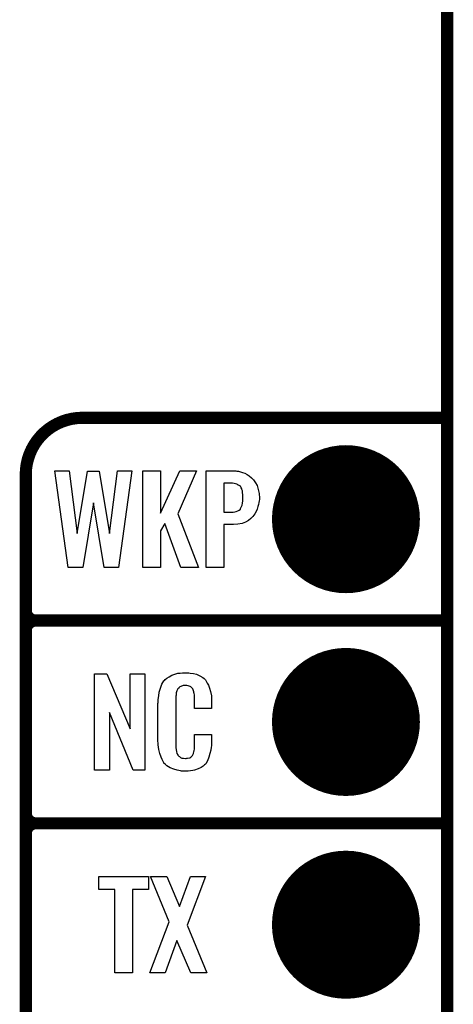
# Model space of a CAD drawing. Extents: x -0.07 to 0.95, y -0.15 to 2.1.
# Tile 17 of 26: x 0.74 to 0.95, y 0.46 to 0.95. Entities that reach past the tile are written whole.
import ezdxf

# ---------------------------------------------------------------- set-up
doc = ezdxf.new("R2010")
doc.units = 0
doc.layers.get('0').update_dxf_attribs({"linetype": 'CONTINUOUS'})
for name, color, linetype in [('gko', 6, 'CONTINUOUS'), ('gto', 2, 'CONTINUOUS'), ('gts', 1, 'CONTINUOUS')]:
    doc.layers.add(name, color=color, linetype=linetype)

# ---------------------------------------------------------------- blocks, each defined once
blk = doc.blocks.new('D63')
at = {"const_width": 0.003}
blk.add_lwpolyline([(-0.0015, 0, 1), (0.0015, 0, 1)], format="xyb", close=True, dxfattribs=at)
blk = doc.blocks.new('D77')
at = {"const_width": 0.0365}
blk.add_lwpolyline([(-0.01825, 0, 1), (0.01825, 0, 1)], format="xyb", close=True, dxfattribs=at)

msp = doc.modelspace()

# ---------------------------------------------------------------- linework, layer by layer
at = {"layer": 'gko', "color": 6, "const_width": 0.006}
msp.add_lwpolyline([(0.951, -0.05), (0.951, 2.01)], dxfattribs=at)
at = {"layer": 'gto', "color": 2, "const_width": 0.006}
for points in [[(0.771, 0.75, 0.414214), (0.743, 0.722)], [(0.743, 0.655, 0.414214), (0.748, 0.65)], [(0.748, 0.65, 0.414214), (0.743, 0.645)], [(0.748, 0.65, 0.414214), (0.743, 0.645)], [(0.743, 0.555, 0.414214), (0.748, 0.55)], [(0.748, 0.55, 0.414214), (0.743, 0.545)], [(0.748, 0.55, 0.414214), (0.743, 0.545)]]:
    msp.add_lwpolyline(points, format="xyb", dxfattribs=at)
for points in [[(0.771, 0.75), (0.771, 0.75)], [(0.771, 0.75), (0.771, 0.75)], [(0.771, 0.75), (0.951, 0.75)], [(0.743, -0.022), (0.743, 0.722)], [(0.743, 0.655), (0.743, 0.655)], [(0.743, 0.655), (0.743, 0.655)], [(0.748, 0.65), (0.748, 0.65)], [(0.748, 0.65), (0.748, 0.65)], [(0.748, 0.65), (0.748, 0.65)], [(0.748, 0.65), (0.748, 0.65)], [(0.748, 0.65), (0.951, 0.65)], [(0.748, 0.65), (0.951, 0.65)], [(0.743, 0.555), (0.743, 0.645)], [(0.743, 0.555), (0.743, 0.555)], [(0.743, 0.555), (0.743, 0.555)], [(0.748, 0.55), (0.748, 0.55)], [(0.748, 0.55), (0.748, 0.55)], [(0.748, 0.55), (0.748, 0.55)], [(0.748, 0.55), (0.748, 0.55)], [(0.748, 0.55), (0.951, 0.55)], [(0.748, 0.55), (0.951, 0.55)], [(0.743, 0.455), (0.743, 0.545)]]:
    msp.add_lwpolyline(points, dxfattribs=at)
at = {"layer": 'gto', "color": 2}
for points in [[(0.7887, 0.6762), (0.7817, 0.6762), (0.7764, 0.708), (0.7712, 0.6762), (0.7639, 0.6762), (0.7573, 0.7238), (0.7645, 0.7238), (0.7684, 0.6929), (0.7734, 0.7237), (0.7792, 0.7237), (0.7844, 0.6929), (0.7882, 0.7238), (0.7954, 0.7238), (0.7887, 0.6762)], [(0.8181, 0.7026), (0.8282, 0.6762), (0.8195, 0.6762), (0.8116, 0.6978), (0.8095, 0.6942), (0.8095, 0.6762), (0.8008, 0.6762), (0.8008, 0.7238), (0.8095, 0.7238), (0.8095, 0.7029), (0.819, 0.7238), (0.8272, 0.7238), (0.8181, 0.7026)], [(0.8472, 0.7237), (0.848, 0.7236), (0.8489, 0.7234), (0.85, 0.723), (0.8511, 0.7227), (0.8522, 0.7221), (0.8533, 0.7214), (0.8544, 0.7204), (0.8554, 0.7194), (0.8564, 0.718), (0.8572, 0.7166), (0.8577, 0.7147), (0.8582, 0.7127), (0.8583, 0.7103), (0.8583, 0.7101), (0.8583, 0.7097), (0.8582, 0.7091), (0.8581, 0.7082), (0.8579, 0.7073), (0.8576, 0.7062), (0.8572, 0.705), (0.8567, 0.7038), (0.856, 0.7026), (0.8551, 0.7014), (0.8541, 0.7004), (0.8529, 0.6994), (0.8514, 0.6985), (0.8498, 0.6979), (0.8477, 0.6975), (0.8455, 0.6973), (0.8408, 0.6973), (0.8408, 0.6762), (0.8321, 0.6762), (0.8321, 0.7238), (0.8466, 0.7238), (0.8472, 0.7237)], [(0.8451, 0.7177), (0.8408, 0.7177), (0.8408, 0.7034), (0.8447, 0.7034), (0.8453, 0.7035), (0.8461, 0.7036), (0.8468, 0.7038), (0.8477, 0.7041), (0.8483, 0.7044), (0.8489, 0.7049), (0.8489, 0.705), (0.849, 0.7052), (0.8492, 0.7056), (0.8495, 0.7062), (0.8498, 0.7069), (0.85, 0.7079), (0.8501, 0.709), (0.8502, 0.7103), (0.8502, 0.7104), (0.8502, 0.7107), (0.8502, 0.7113), (0.8501, 0.7119), (0.85, 0.7133), (0.8499, 0.714), (0.8497, 0.7146), (0.8497, 0.7147), (0.8496, 0.7149), (0.8493, 0.7154), (0.8489, 0.7162), (0.848, 0.7168), (0.8479, 0.7168), (0.8477, 0.7169), (0.8475, 0.7171), (0.8471, 0.7173), (0.8465, 0.7174), (0.8458, 0.7176), (0.8451, 0.7177)], [(0.8017, 0.5762), (0.796, 0.5762), (0.7843, 0.6046), (0.7843, 0.5762), (0.7769, 0.5762), (0.7769, 0.6238), (0.783, 0.6238), (0.7946, 0.5966), (0.7946, 0.6238), (0.8017, 0.6238), (0.8017, 0.5762)], [(0.8229, 0.6242), (0.8235, 0.6242), (0.8241, 0.6241), (0.8257, 0.6239), (0.8272, 0.6235), (0.8289, 0.6228), (0.8304, 0.6219), (0.8311, 0.6214), (0.8317, 0.6207), (0.8318, 0.6205), (0.8321, 0.6201), (0.8326, 0.6192), (0.8332, 0.6181), (0.8337, 0.6167), (0.8342, 0.615), (0.8346, 0.6129), (0.8346, 0.6106), (0.8346, 0.6066), (0.8263, 0.6066), (0.8263, 0.6107), (0.8263, 0.6108), (0.8263, 0.6111), (0.8263, 0.6116), (0.8263, 0.6121), (0.8262, 0.6134), (0.8261, 0.6141), (0.826, 0.6146), (0.826, 0.6147), (0.826, 0.6149), (0.8258, 0.6154), (0.8254, 0.6163), (0.8248, 0.617), (0.8247, 0.6172), (0.8245, 0.6173), (0.8241, 0.6175), (0.8237, 0.6177), (0.8232, 0.6178), (0.8225, 0.6179), (0.8214, 0.6179), (0.821, 0.6179), (0.8206, 0.6179), (0.8196, 0.6175), (0.8191, 0.6173), (0.8186, 0.6169), (0.8185, 0.6167), (0.8181, 0.6163), (0.8176, 0.6154), (0.8173, 0.6143), (0.8173, 0.6142), (0.8173, 0.6141), (0.8172, 0.6137), (0.8172, 0.6132), (0.8171, 0.6127), (0.8171, 0.6119), (0.817, 0.6111), (0.817, 0.6102), (0.817, 0.5895), (0.817, 0.5894), (0.817, 0.5889), (0.8171, 0.5882), (0.8171, 0.5873), (0.8174, 0.5854), (0.8176, 0.5845), (0.818, 0.5837), (0.8181, 0.5836), (0.8182, 0.5834), (0.8185, 0.5832), (0.8188, 0.5829), (0.8194, 0.5825), (0.82, 0.5822), (0.8209, 0.5821), (0.8218, 0.582), (0.8222, 0.582), (0.8225, 0.5821), (0.8229, 0.5821), (0.8239, 0.5823), (0.8244, 0.5826), (0.8248, 0.5829), (0.8248, 0.5829), (0.8249, 0.5831), (0.8253, 0.5835), (0.8258, 0.5844), (0.826, 0.5854), (0.826, 0.5855), (0.8261, 0.5857), (0.8261, 0.586), (0.8262, 0.5865), (0.8262, 0.587), (0.8263, 0.5878), (0.8263, 0.5886), (0.8263, 0.5895), (0.8263, 0.5938), (0.8346, 0.5938), (0.8346, 0.59), (0.8346, 0.5899), (0.8346, 0.5897), (0.8346, 0.5894), (0.8346, 0.5889), (0.8346, 0.5883), (0.8345, 0.5876), (0.8343, 0.5861), (0.8339, 0.5844), (0.8334, 0.5826), (0.8327, 0.5809), (0.8318, 0.5794), (0.8317, 0.5792), (0.8312, 0.5788), (0.8305, 0.5782), (0.8295, 0.5775), (0.8281, 0.5769), (0.8263, 0.5762), (0.8254, 0.576), (0.8243, 0.5759), (0.8231, 0.5757), (0.821, 0.5757), (0.8206, 0.5758), (0.8199, 0.5758), (0.8193, 0.5759), (0.8177, 0.5762), (0.816, 0.5767), (0.8142, 0.5774), (0.8126, 0.5784), (0.8119, 0.579), (0.8112, 0.5797), (0.8112, 0.5798), (0.8112, 0.5799), (0.811, 0.5802), (0.8108, 0.5805), (0.8103, 0.5814), (0.8098, 0.5827), (0.8091, 0.5844), (0.8087, 0.5864), (0.8083, 0.5887), (0.8082, 0.5914), (0.8082, 0.6083), (0.8082, 0.6084), (0.8082, 0.6087), (0.8082, 0.6091), (0.8083, 0.6096), (0.8083, 0.6103), (0.8084, 0.611), (0.8086, 0.6128), (0.8089, 0.6147), (0.8095, 0.6166), (0.8102, 0.6186), (0.8112, 0.6203), (0.8112, 0.6203), (0.8114, 0.6204), (0.8118, 0.6209), (0.8126, 0.6216), (0.8137, 0.6223), (0.8151, 0.623), (0.8161, 0.6234), (0.817, 0.6237), (0.818, 0.624), (0.8192, 0.6241), (0.8204, 0.6243), (0.8224, 0.6243), (0.8229, 0.6242)], [(0.8035, 0.5174), (0.7957, 0.5174), (0.7957, 0.4762), (0.787, 0.4762), (0.787, 0.5174), (0.7791, 0.5174), (0.7791, 0.5238), (0.8035, 0.5238), (0.8035, 0.5174)], [(0.8226, 0.4998), (0.8324, 0.4762), (0.8244, 0.4762), (0.8176, 0.4922), (0.8118, 0.4762), (0.8043, 0.4762), (0.8138, 0.5015), (0.8046, 0.5238), (0.8127, 0.5238), (0.8188, 0.509), (0.8243, 0.5238), (0.8317, 0.5238), (0.8226, 0.4998)]]:
    msp.add_lwpolyline(points, dxfattribs=at)

# ---------------------------------------------------------------- block references
at = {"layer": 'gto'}
for p in [(0.771, 0.75), (0.771, 0.75), (0.771, 0.75), (0.771, 0.75), (0.951, 0.75), (0.743, 0.722), (0.743, 0.722), (0.743, 0.655), (0.743, 0.655), (0.743, 0.655), (0.748, 0.65), (0.748, 0.65), (0.748, 0.65), (0.748, 0.65), (0.748, 0.65), (0.748, 0.65), (0.748, 0.65), (0.748, 0.65), (0.748, 0.65), (0.951, 0.65), (0.951, 0.65), (0.743, 0.645), (0.743, 0.645), (0.743, 0.645), (0.743, 0.555), (0.743, 0.555), (0.743, 0.555), (0.743, 0.555), (0.748, 0.55), (0.748, 0.55), (0.748, 0.55), (0.748, 0.55), (0.748, 0.55), (0.748, 0.55), (0.748, 0.55), (0.748, 0.55), (0.748, 0.55), (0.951, 0.55), (0.951, 0.55), (0.743, 0.545), (0.743, 0.545), (0.743, 0.545)]:
    msp.add_blockref('D63', p, dxfattribs=at)
at = {"layer": 'gts'}
for p in [(0.901, 0.7), (0.901, 0.6), (0.901, 0.5)]:
    msp.add_blockref('D77', p, dxfattribs=at)

doc.saveas('drawing.dxf')
